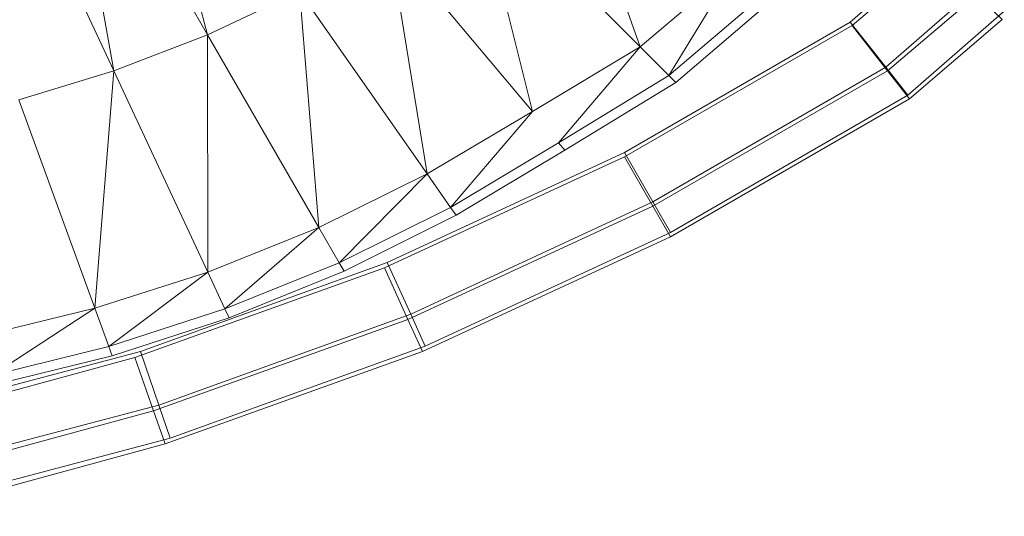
# Model space of a CAD drawing. Header units: metres. Extents: x 391.1 to 427.5, y 12.7 to 28.4.
# Tile 216 of 240: x 413.2049 to 413.3246, y 22.8163 to 22.8767. Entities that reach past the tile are written whole.
import ezdxf

# ---------------------------------------------------------------- set-up
doc = ezdxf.new("R2010")
doc.units = ezdxf.units.M
doc.layers.add('A-DETL-____-MBND', color=7, linetype='Continuous', lineweight=18)

# ---------------------------------------------------------------- blocks, each defined once
blk = doc.blocks.new('Family - Inodor PS-1-153609-01_ENLLUMENAT_PS1')
at = {"layer": 'A-DETL-____-MBND', "color": 253, "true_color": 0xaaaaaa}
for p, q in [((0.58079, 0.08203), (0.57169, 0.11625)), ((0.5694, 0.07765), (0.56314, 0.11259)), ((0.56314, 0.11259), (0.58079, 0.08203)), ((0.55451, 0.10958), (0.5694, 0.07765)), ((0.63337, 0.08058), (0.62337, 0.10866)), ((0.62027, 0.07271), (0.61336, 0.10059)), ((0.61336, 0.10059), (0.63337, 0.08058)), ((0.60749, 0.06512), (0.60285, 0.09347)), ((0.60285, 0.09347), (0.62027, 0.07271)), ((0.6589, 0.08357), (0.66938, 0.09272)), ((0.66938, 0.09272), (0.6589, 0.08357)), ((0.6589, 0.08357), (0.66938, 0.09272)), ((0.6589, 0.08357), (0.66938, 0.09272)), ((0.65915, 0.08315), (0.6692, 0.09174)), ((0.65915, 0.08315), (0.6692, 0.09174)), ((0.63337, 0.08058), (0.64505, 0.09047)), ((0.64505, 0.09047), (0.63687, 0.07708)), ((0.67448, 0.08789), (0.66324, 0.07808)), ((0.67448, 0.08789), (0.66324, 0.07808)), ((0.58079, 0.08203), (0.59196, 0.0873)), ((0.59431, 0.05861), (0.59196, 0.0873)), ((0.59196, 0.0873), (0.60749, 0.06512)), ((0.63687, 0.07708), (0.64884, 0.08729)), ((0.64975, 0.08653), (0.6377, 0.07624)), ((0.66346, 0.07764), (0.67427, 0.08687)), ((0.66346, 0.07764), (0.67427, 0.08687)), ((0.6774, 0.08387), (0.67427, 0.08687)), ((0.67764, 0.0849), (0.66592, 0.07468)), ((0.67764, 0.0849), (0.66592, 0.07468)), ((0.66612, 0.07423), (0.6774, 0.08387)), ((0.66612, 0.07423), (0.6774, 0.08387)), ((0.63146, 0.06773), (0.6589, 0.08357)), ((0.6589, 0.08357), (0.63146, 0.06773)), ((0.63146, 0.06773), (0.6589, 0.08357)), ((0.63146, 0.06773), (0.6589, 0.08357)), ((0.63148, 0.0672), (0.65915, 0.08315)), ((0.63148, 0.0672), (0.65915, 0.08315)), ((0.66324, 0.07808), (0.6589, 0.08357)), ((0.6589, 0.08357), (0.66324, 0.07808)), ((0.66346, 0.07764), (0.65915, 0.08315)), ((0.65915, 0.08315), (0.66346, 0.07764)), ((0.5694, 0.07765), (0.58079, 0.08203)), ((0.5808, 0.05319), (0.58079, 0.08203)), ((0.58079, 0.08203), (0.59431, 0.05861)), ((0.62027, 0.07271), (0.63337, 0.08058)), ((0.63337, 0.08058), (0.62345, 0.06892)), ((0.63337, 0.08058), (0.63687, 0.07708)), ((0.66324, 0.07808), (0.63492, 0.06173)), ((0.66324, 0.07808), (0.63492, 0.06173)), ((0.66592, 0.07468), (0.66324, 0.07808)), ((0.66324, 0.07808), (0.66592, 0.07468)), ((0.55786, 0.07412), (0.5694, 0.07765)), ((0.56708, 0.04879), (0.5694, 0.07765)), ((0.5694, 0.07765), (0.5808, 0.05319)), ((0.62345, 0.06892), (0.63687, 0.07708)), ((0.63493, 0.06119), (0.66346, 0.07764)), ((0.63493, 0.06119), (0.66346, 0.07764)), ((0.63687, 0.07708), (0.6377, 0.07624)), ((0.66612, 0.07423), (0.66346, 0.07764)), ((0.66346, 0.07764), (0.66612, 0.07423)), ((0.6377, 0.07624), (0.62421, 0.06801)), ((0.66592, 0.07468), (0.63705, 0.05801)), ((0.66592, 0.07468), (0.63705, 0.05801)), ((0.63706, 0.05747), (0.66612, 0.07423)), ((0.63706, 0.05747), (0.66612, 0.07423)), ((0.55786, 0.07412), (0.56708, 0.04879)), ((0.60749, 0.06512), (0.62027, 0.07271)), ((0.62027, 0.07271), (0.61033, 0.06106)), ((0.61033, 0.06106), (0.62345, 0.06892)), ((0.62345, 0.06892), (0.62421, 0.06801)), ((0.6023, 0.0537), (0.63148, 0.0672)), ((0.6023, 0.0537), (0.63148, 0.0672)), ((0.60263, 0.05435), (0.63146, 0.06773)), ((0.63146, 0.06773), (0.60263, 0.05435)), ((0.60263, 0.05435), (0.63146, 0.06773)), ((0.60263, 0.05435), (0.63146, 0.06773)), ((0.62421, 0.06801), (0.61101, 0.06009)), ((0.63492, 0.06173), (0.63146, 0.06773)), ((0.63146, 0.06773), (0.63492, 0.06173)), ((0.63493, 0.06119), (0.63148, 0.0672)), ((0.63148, 0.0672), (0.63493, 0.06119)), ((0.59431, 0.05861), (0.60749, 0.06512)), ((0.60749, 0.06512), (0.59678, 0.05433)), ((0.60749, 0.06512), (0.61033, 0.06106)), ((0.59678, 0.05433), (0.61033, 0.06106)), ((0.60515, 0.04741), (0.63493, 0.06119)), ((0.60515, 0.04741), (0.63493, 0.06119)), ((0.63492, 0.06173), (0.60549, 0.04807)), ((0.63492, 0.06173), (0.60549, 0.04807)), ((0.61033, 0.06106), (0.61101, 0.06009)), ((0.63705, 0.05801), (0.63492, 0.06173)), ((0.63492, 0.06173), (0.63705, 0.05801)), ((0.63706, 0.05747), (0.63493, 0.06119)), ((0.63493, 0.06119), (0.63706, 0.05747)), ((0.61101, 0.06009), (0.59737, 0.0533)), ((0.5808, 0.05319), (0.59431, 0.05861)), ((0.59431, 0.05861), (0.58289, 0.04871)), ((0.59431, 0.05861), (0.59678, 0.05433)), ((0.60692, 0.04352), (0.63706, 0.05747)), ((0.60692, 0.04352), (0.63706, 0.05747)), ((0.63705, 0.05801), (0.60725, 0.04418)), ((0.63705, 0.05801), (0.60725, 0.04418)), ((0.57262, 0.04353), (0.60263, 0.05435)), ((0.60263, 0.05435), (0.57262, 0.04353)), ((0.57262, 0.04353), (0.60263, 0.05435)), ((0.57262, 0.04353), (0.60263, 0.05435)), ((0.58289, 0.04871), (0.59678, 0.05433)), ((0.59678, 0.05433), (0.59737, 0.0533)), ((0.60549, 0.04807), (0.60263, 0.05435)), ((0.60263, 0.05435), (0.60549, 0.04807)), ((0.56708, 0.04879), (0.5808, 0.05319)), ((0.56877, 0.04414), (0.5808, 0.05319)), ((0.57194, 0.04281), (0.6023, 0.0537)), ((0.57194, 0.04281), (0.6023, 0.0537)), ((0.5808, 0.05319), (0.58289, 0.04871)), ((0.59737, 0.0533), (0.5834, 0.04764)), ((0.60515, 0.04741), (0.6023, 0.0537)), ((0.6023, 0.0537), (0.60515, 0.04741)), ((0.55318, 0.04539), (0.56708, 0.04879)), ((0.55446, 0.04061), (0.56708, 0.04879)), ((0.56708, 0.04879), (0.56877, 0.04414)), ((0.56877, 0.04414), (0.58289, 0.04871)), ((0.60549, 0.04807), (0.57486, 0.03703)), ((0.60549, 0.04807), (0.57486, 0.03703)), ((0.58289, 0.04871), (0.5834, 0.04764)), ((0.60725, 0.04418), (0.60549, 0.04807)), ((0.60549, 0.04807), (0.60725, 0.04418)), ((0.5834, 0.04764), (0.56917, 0.04303)), ((0.57421, 0.03632), (0.60515, 0.04741)), ((0.57421, 0.03632), (0.60515, 0.04741)), ((0.60692, 0.04352), (0.60515, 0.04741)), ((0.60515, 0.04741), (0.60692, 0.04352)), ((0.54169, 0.03536), (0.57262, 0.04353)), ((0.57262, 0.04353), (0.54169, 0.03536)), ((0.54169, 0.03536), (0.57262, 0.04353)), ((0.54169, 0.03536), (0.57262, 0.04353)), ((0.55446, 0.04061), (0.56877, 0.04414)), ((0.56877, 0.04414), (0.56917, 0.04303)), ((0.57486, 0.03703), (0.57262, 0.04353)), ((0.57262, 0.04353), (0.57486, 0.03703)), ((0.57561, 0.0323), (0.60692, 0.04352)), ((0.57561, 0.0323), (0.60692, 0.04352)), ((0.60725, 0.04418), (0.57625, 0.033)), ((0.60725, 0.04418), (0.57625, 0.033)), ((0.54073, 0.0343), (0.57194, 0.04281)), ((0.54073, 0.0343), (0.57194, 0.04281)), ((0.56917, 0.04303), (0.55477, 0.03947)), ((0.57421, 0.03632), (0.57194, 0.04281)), ((0.57194, 0.04281), (0.57421, 0.03632)), ((0.54235, 0.02763), (0.57421, 0.03632)), ((0.54235, 0.02763), (0.57421, 0.03632)), ((0.57486, 0.03703), (0.5433, 0.02869)), ((0.57486, 0.03703), (0.5433, 0.02869)), ((0.57561, 0.0323), (0.57421, 0.03632)), ((0.57421, 0.03632), (0.57561, 0.0323)), ((0.57625, 0.033), (0.57486, 0.03703)), ((0.57486, 0.03703), (0.57625, 0.033)), ((0.57625, 0.033), (0.5443, 0.02457)), ((0.57625, 0.033), (0.5443, 0.02457)), ((0.54336, 0.02351), (0.57561, 0.0323)), ((0.54336, 0.02351), (0.57561, 0.0323))]:
    blk.add_line(p, q, dxfattribs=at)
blk = doc.blocks.new('LONDR55-XX_ZZ-ARQ-CAA-M3D-Londres55_ifc-1-01_ENLLUMENAT_PS1')
at = {"layer": 'A-DETL-____-MBND', "color": 253, "lineweight": 18, "true_color": 0xaaaaaa}
blk.add_blockref('Family - Inodor PS-1-153609-01_ENLLUMENAT_PS1', (412.64697, 22.7928), dxfattribs=at)

msp = doc.modelspace()

# ---------------------------------------------------------------- block references
at = {"lineweight": 5}
msp.add_blockref('LONDR55-XX_ZZ-ARQ-CAA-M3D-Londres55_ifc-1-01_ENLLUMENAT_PS1', (0, 0), dxfattribs=at)

doc.saveas('drawing.dxf')
